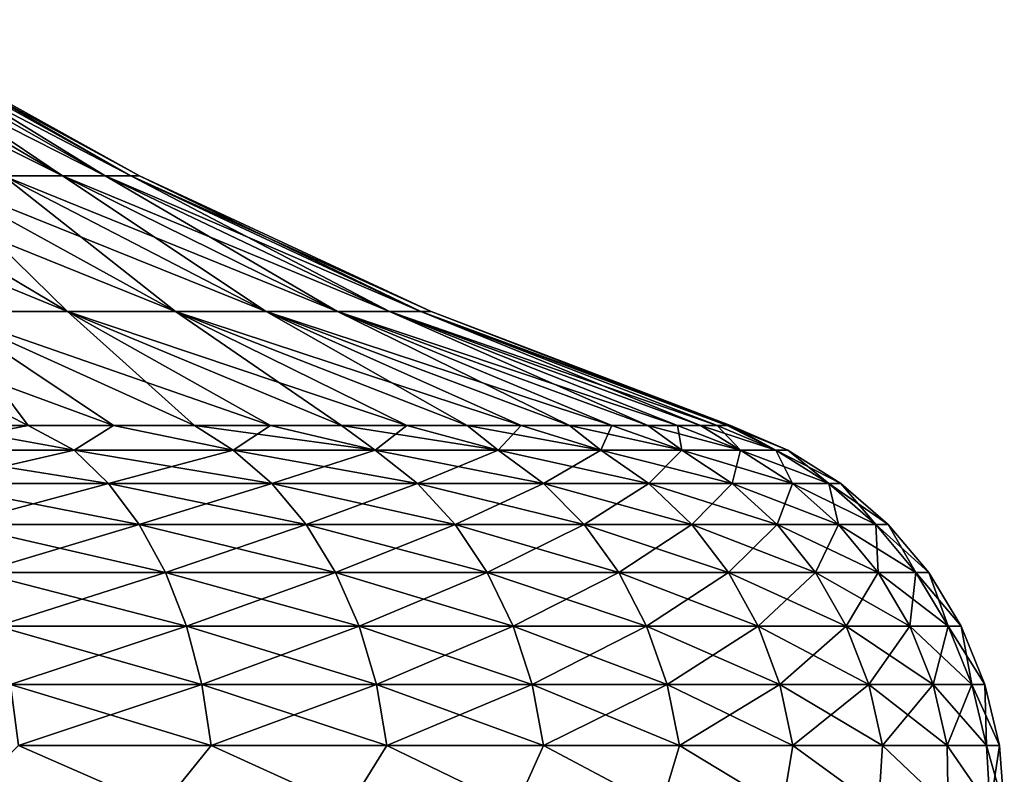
# Model space of a CAD drawing. Header units: millimetres. Extents: x -139 to 139, y -32 to 1264.
# Tile 246 of 256: x 56 to 100, y 1113 to 1147. Entities that reach past the tile are written whole.
import ezdxf

# ---------------------------------------------------------------- set-up
doc = ezdxf.new("R2010")
doc.units = ezdxf.units.MM
doc.header["$LTSCALE"] = 26.699852
for name, color, linetype in [('126', 7, 'CONTINUOUS'), ('133', 7, 'CONTINUOUS'), ('134', 7, 'CONTINUOUS'), ('135', 7, 'CONTINUOUS')]:
    doc.layers.add(name, color=color, linetype=linetype)

msp = doc.modelspace()

# ---------------------------------------------------------------- linework, layer by layer
at = {"layer": '126', "color": 7, "linetype": 'CONTINUOUS'}
for points in [[(57.87, 1139.701, 375.25), (55.239, 1139.701, 368.898), (46.046, 1146.664, 379.388), (57.87, 1139.701, 375.25)], [(47.56, 1146.664, 384.645), (57.87, 1139.701, 375.25), (46.046, 1146.664, 379.388), (47.56, 1146.664, 384.645)], [(59.773, 1139.701, 381.857), (57.87, 1139.701, 375.25), (47.56, 1146.664, 384.645), (59.773, 1139.701, 381.857)], [(48.477, 1146.664, 390.038), (59.773, 1139.701, 381.857), (47.56, 1146.664, 384.645), (48.477, 1146.664, 390.038)], [(60.925, 1139.701, 388.635), (59.773, 1139.701, 381.857), (48.477, 1146.664, 390.038), (60.925, 1139.701, 388.635)], [(48.783, 1146.664, 395.5), (60.925, 1139.701, 388.635), (48.477, 1146.664, 390.038), (48.783, 1146.664, 395.5)], [(61.31, 1139.701, 395.5), (60.925, 1139.701, 388.635), (48.783, 1146.664, 395.5), (61.31, 1139.701, 395.5)], [(58.094, 1133.656, 349.172), (52.542, 1133.656, 342.958), (47.934, 1139.701, 357.274), (58.094, 1133.656, 349.172)], [(51.913, 1139.701, 362.881), (58.094, 1133.656, 349.172), (47.934, 1139.701, 357.274), (51.913, 1139.701, 362.881)], [(62.916, 1133.656, 355.967), (58.094, 1133.656, 349.172), (51.913, 1139.701, 362.881), (62.916, 1133.656, 355.967)], [(55.239, 1139.701, 368.898), (62.916, 1133.656, 355.967), (51.913, 1139.701, 362.881), (55.239, 1139.701, 368.898)], [(66.947, 1133.656, 363.26), (62.916, 1133.656, 355.967), (55.239, 1139.701, 368.898), (66.947, 1133.656, 363.26)], [(57.87, 1139.701, 375.25), (66.947, 1133.656, 363.26), (55.239, 1139.701, 368.898), (57.87, 1139.701, 375.25)], [(70.135, 1133.656, 370.959), (66.947, 1133.656, 363.26), (57.87, 1139.701, 375.25), (70.135, 1133.656, 370.959)], [(59.773, 1139.701, 381.857), (70.135, 1133.656, 370.959), (57.87, 1139.701, 375.25), (59.773, 1139.701, 381.857)], [(72.442, 1133.656, 378.966), (70.135, 1133.656, 370.959), (59.773, 1139.701, 381.857), (72.442, 1133.656, 378.966)], [(60.925, 1139.701, 388.635), (72.442, 1133.656, 378.966), (59.773, 1139.701, 381.857), (60.925, 1139.701, 388.635)], [(73.838, 1133.656, 387.18), (72.442, 1133.656, 378.966), (60.925, 1139.701, 388.635), (73.838, 1133.656, 387.18)], [(61.31, 1139.701, 395.5), (73.838, 1133.656, 387.18), (60.925, 1139.701, 388.635), (61.31, 1139.701, 395.5)], [(74.305, 1133.656, 395.5), (73.838, 1133.656, 387.18), (61.31, 1139.701, 395.5), (74.305, 1133.656, 395.5)], [(56.338, 1128.579, 328.359), (52.339, 1128.579, 325.197), (46.328, 1133.656, 337.406), (56.338, 1128.579, 328.359)], [(52.542, 1133.656, 342.958), (56.338, 1128.579, 328.359), (46.328, 1133.656, 337.406), (52.542, 1133.656, 342.958)], [(60.146, 1128.579, 331.748), (56.338, 1128.579, 328.359), (52.542, 1133.656, 342.958), (60.146, 1128.579, 331.748)], [(63.751, 1128.579, 335.353), (60.146, 1128.579, 331.748), (52.542, 1133.656, 342.958), (63.751, 1128.579, 335.353)], [(58.094, 1133.656, 349.172), (63.751, 1128.579, 335.353), (52.542, 1133.656, 342.958), (58.094, 1133.656, 349.172)], [(67.141, 1128.579, 339.162), (63.751, 1128.579, 335.353), (58.094, 1133.656, 349.172), (67.141, 1128.579, 339.162)], [(70.303, 1128.579, 343.161), (67.141, 1128.579, 339.162), (58.094, 1133.656, 349.172), (70.303, 1128.579, 343.161)], [(62.916, 1133.656, 355.967), (70.303, 1128.579, 343.161), (58.094, 1133.656, 349.172), (62.916, 1133.656, 355.967)], [(73.227, 1128.579, 347.337), (70.303, 1128.579, 343.161), (62.916, 1133.656, 355.967), (73.227, 1128.579, 347.337)], [(75.904, 1128.579, 351.677), (73.227, 1128.579, 347.337), (62.916, 1133.656, 355.967), (75.904, 1128.579, 351.677)], [(66.947, 1133.656, 363.26), (75.904, 1128.579, 351.677), (62.916, 1133.656, 355.967), (66.947, 1133.656, 363.26)], [(78.324, 1128.579, 356.164), (75.904, 1128.579, 351.677), (66.947, 1133.656, 363.26), (78.324, 1128.579, 356.164)], [(80.478, 1128.579, 360.785), (78.324, 1128.579, 356.164), (66.947, 1133.656, 363.26), (80.478, 1128.579, 360.785)], [(70.135, 1133.656, 370.959), (80.478, 1128.579, 360.785), (66.947, 1133.656, 363.26), (70.135, 1133.656, 370.959)], [(82.361, 1128.579, 365.523), (80.478, 1128.579, 360.785), (70.135, 1133.656, 370.959), (82.361, 1128.579, 365.523)], [(83.964, 1128.579, 370.363), (82.361, 1128.579, 365.523), (70.135, 1133.656, 370.959), (83.964, 1128.579, 370.363)], [(72.442, 1133.656, 378.966), (83.964, 1128.579, 370.363), (70.135, 1133.656, 370.959), (72.442, 1133.656, 378.966)], [(85.284, 1128.579, 375.287), (83.964, 1128.579, 370.363), (72.442, 1133.656, 378.966), (85.284, 1128.579, 375.287)], [(86.315, 1128.579, 380.28), (85.284, 1128.579, 375.287), (72.442, 1133.656, 378.966), (86.315, 1128.579, 380.28)], [(73.838, 1133.656, 387.18), (86.315, 1128.579, 380.28), (72.442, 1133.656, 378.966), (73.838, 1133.656, 387.18)], [(87.054, 1128.579, 385.325), (86.315, 1128.579, 380.28), (73.838, 1133.656, 387.18), (87.054, 1128.579, 385.325)], [(87.498, 1128.579, 390.404), (87.054, 1128.579, 385.325), (73.838, 1133.656, 387.18), (87.498, 1128.579, 390.404)], [(74.305, 1133.656, 395.5), (87.498, 1128.579, 390.404), (73.838, 1133.656, 387.18), (74.305, 1133.656, 395.5)], [(87.646, 1128.579, 395.5), (87.498, 1128.579, 390.404), (74.305, 1133.656, 395.5), (87.646, 1128.579, 395.5)]]:
    msp.add_3dface(points, dxfattribs=at)
at = {"layer": '133', "color": 7, "linetype": 'CONTINUOUS'}
for points in [[(55.239, 1139.701, 422.102), (57.87, 1139.701, 415.75), (43.952, 1146.664, 416.666), (55.239, 1139.701, 422.102)], [(43.952, 1146.664, 416.666), (57.87, 1139.701, 415.75), (46.046, 1146.664, 411.612), (43.952, 1146.664, 416.666)], [(57.87, 1139.701, 415.75), (59.773, 1139.701, 409.143), (46.046, 1146.664, 411.612), (57.87, 1139.701, 415.75)], [(46.046, 1146.664, 411.612), (59.773, 1139.701, 409.143), (47.56, 1146.664, 406.355), (46.046, 1146.664, 411.612)], [(59.773, 1139.701, 409.143), (60.925, 1139.701, 402.365), (47.56, 1146.664, 406.355), (59.773, 1139.701, 409.143)], [(47.56, 1146.664, 406.355), (60.925, 1139.701, 402.365), (48.477, 1146.664, 400.962), (47.56, 1146.664, 406.355)], [(61.31, 1139.701, 395.5), (48.783, 1146.664, 395.5), (48.477, 1146.664, 400.962), (61.31, 1139.701, 395.5)], [(60.925, 1139.701, 402.365), (61.31, 1139.701, 395.5), (48.477, 1146.664, 400.962), (60.925, 1139.701, 402.365)], [(52.542, 1133.656, 448.042), (58.094, 1133.656, 441.828), (43.353, 1139.701, 438.853), (52.542, 1133.656, 448.042)], [(43.353, 1139.701, 438.853), (58.094, 1133.656, 441.828), (47.934, 1139.701, 433.726), (43.353, 1139.701, 438.853)], [(58.094, 1133.656, 441.828), (62.916, 1133.656, 435.033), (47.934, 1139.701, 433.726), (58.094, 1133.656, 441.828)], [(47.934, 1139.701, 433.726), (62.916, 1133.656, 435.033), (51.913, 1139.701, 428.119), (47.934, 1139.701, 433.726)], [(62.916, 1133.656, 435.033), (66.947, 1133.656, 427.74), (51.913, 1139.701, 428.119), (62.916, 1133.656, 435.033)], [(51.913, 1139.701, 428.119), (66.947, 1133.656, 427.74), (55.239, 1139.701, 422.102), (51.913, 1139.701, 428.119)], [(66.947, 1133.656, 427.74), (70.135, 1133.656, 420.041), (55.239, 1139.701, 422.102), (66.947, 1133.656, 427.74)], [(55.239, 1139.701, 422.102), (70.135, 1133.656, 420.041), (57.87, 1139.701, 415.75), (55.239, 1139.701, 422.102)], [(70.135, 1133.656, 420.041), (72.442, 1133.656, 412.034), (57.87, 1139.701, 415.75), (70.135, 1133.656, 420.041)], [(57.87, 1139.701, 415.75), (72.442, 1133.656, 412.034), (59.773, 1139.701, 409.143), (57.87, 1139.701, 415.75)], [(72.442, 1133.656, 412.034), (73.838, 1133.656, 403.82), (59.773, 1139.701, 409.143), (72.442, 1133.656, 412.034)], [(59.773, 1139.701, 409.143), (73.838, 1133.656, 403.82), (60.925, 1139.701, 402.365), (59.773, 1139.701, 409.143)], [(74.305, 1133.656, 395.5), (61.31, 1139.701, 395.5), (60.925, 1139.701, 402.365), (74.305, 1133.656, 395.5)], [(73.838, 1133.656, 403.82), (74.305, 1133.656, 395.5), (60.925, 1139.701, 402.365), (73.838, 1133.656, 403.82)], [(56.338, 1128.579, 462.641), (60.147, 1128.579, 459.251), (46.328, 1133.656, 453.594), (56.338, 1128.579, 462.641)], [(46.328, 1133.656, 453.594), (60.147, 1128.579, 459.251), (52.542, 1133.656, 448.042), (46.328, 1133.656, 453.594)], [(52.339, 1128.579, 465.803), (56.338, 1128.579, 462.641), (46.328, 1133.656, 453.594), (52.339, 1128.579, 465.803)], [(63.752, 1128.579, 455.646), (67.141, 1128.579, 451.838), (52.542, 1133.656, 448.042), (63.752, 1128.579, 455.646)], [(52.542, 1133.656, 448.042), (67.141, 1128.579, 451.838), (58.094, 1133.656, 441.828), (52.542, 1133.656, 448.042)], [(60.147, 1128.579, 459.251), (63.752, 1128.579, 455.646), (52.542, 1133.656, 448.042), (60.147, 1128.579, 459.251)], [(70.303, 1128.579, 447.839), (73.228, 1128.579, 443.662), (58.094, 1133.656, 441.828), (70.303, 1128.579, 447.839)], [(58.094, 1133.656, 441.828), (73.228, 1128.579, 443.662), (62.916, 1133.656, 435.033), (58.094, 1133.656, 441.828)], [(67.141, 1128.579, 451.838), (70.303, 1128.579, 447.839), (58.094, 1133.656, 441.828), (67.141, 1128.579, 451.838)], [(75.904, 1128.579, 439.323), (78.324, 1128.579, 434.835), (62.916, 1133.656, 435.033), (75.904, 1128.579, 439.323)], [(62.916, 1133.656, 435.033), (78.324, 1128.579, 434.835), (66.947, 1133.656, 427.74), (62.916, 1133.656, 435.033)], [(73.228, 1128.579, 443.662), (75.904, 1128.579, 439.323), (62.916, 1133.656, 435.033), (73.228, 1128.579, 443.662)], [(80.478, 1128.579, 430.215), (82.361, 1128.579, 425.477), (66.947, 1133.656, 427.74), (80.478, 1128.579, 430.215)], [(66.947, 1133.656, 427.74), (82.361, 1128.579, 425.477), (70.135, 1133.656, 420.041), (66.947, 1133.656, 427.74)], [(78.324, 1128.579, 434.835), (80.478, 1128.579, 430.215), (66.947, 1133.656, 427.74), (78.324, 1128.579, 434.835)], [(83.964, 1128.579, 420.637), (85.284, 1128.579, 415.712), (70.135, 1133.656, 420.041), (83.964, 1128.579, 420.637)], [(70.135, 1133.656, 420.041), (85.284, 1128.579, 415.712), (72.442, 1133.656, 412.034), (70.135, 1133.656, 420.041)], [(82.361, 1128.579, 425.477), (83.964, 1128.579, 420.637), (70.135, 1133.656, 420.041), (82.361, 1128.579, 425.477)], [(86.315, 1128.579, 410.719), (87.054, 1128.579, 405.675), (72.442, 1133.656, 412.034), (86.315, 1128.579, 410.719)], [(72.442, 1133.656, 412.034), (87.054, 1128.579, 405.675), (73.838, 1133.656, 403.82), (72.442, 1133.656, 412.034)], [(85.284, 1128.579, 415.712), (86.315, 1128.579, 410.719), (72.442, 1133.656, 412.034), (85.284, 1128.579, 415.712)], [(87.646, 1128.579, 395.5), (74.305, 1133.656, 395.5), (73.838, 1133.656, 403.82), (87.646, 1128.579, 395.5)], [(87.498, 1128.579, 400.596), (87.646, 1128.579, 395.5), (73.838, 1133.656, 403.82), (87.498, 1128.579, 400.596)], [(87.054, 1128.579, 405.675), (87.498, 1128.579, 400.596), (73.838, 1133.656, 403.82), (87.054, 1128.579, 405.675)]]:
    msp.add_3dface(points, dxfattribs=at)
at = {"layer": '134', "color": 7, "linetype": 'CONTINUOUS'}
for points in [[(58.393, 1127.484, 464.246), (52.339, 1128.579, 465.803), (50.618, 1127.484, 470.156), (58.393, 1127.484, 464.246)], [(56.338, 1128.579, 462.641), (52.339, 1128.579, 465.803), (58.393, 1127.484, 464.246), (56.338, 1128.579, 462.641)], [(60.147, 1128.579, 459.251), (56.338, 1128.579, 462.641), (58.393, 1127.484, 464.246), (60.147, 1128.579, 459.251)], [(65.484, 1127.484, 457.53), (60.147, 1128.579, 459.251), (58.393, 1127.484, 464.246), (65.484, 1127.484, 457.53)], [(63.752, 1128.579, 455.646), (60.147, 1128.579, 459.251), (65.484, 1127.484, 457.53), (63.752, 1128.579, 455.646)], [(67.141, 1128.579, 451.838), (63.752, 1128.579, 455.646), (71.807, 1127.484, 450.086), (67.141, 1128.579, 451.838)], [(71.807, 1127.484, 450.086), (63.752, 1128.579, 455.646), (65.484, 1127.484, 457.53), (71.807, 1127.484, 450.086)], [(70.303, 1128.579, 447.839), (67.141, 1128.579, 451.838), (71.807, 1127.484, 450.086), (70.303, 1128.579, 447.839)], [(73.228, 1128.579, 443.662), (70.303, 1128.579, 447.839), (77.287, 1127.484, 442.002), (73.228, 1128.579, 443.662)], [(77.287, 1127.484, 442.002), (70.303, 1128.579, 447.839), (71.807, 1127.484, 450.086), (77.287, 1127.484, 442.002)], [(75.904, 1128.579, 439.323), (73.228, 1128.579, 443.662), (77.287, 1127.484, 442.002), (75.904, 1128.579, 439.323)], [(78.324, 1128.579, 434.835), (75.904, 1128.579, 439.323), (81.862, 1127.484, 433.373), (78.324, 1128.579, 434.835)], [(81.862, 1127.484, 433.373), (75.904, 1128.579, 439.323), (77.287, 1127.484, 442.002), (81.862, 1127.484, 433.373)], [(80.478, 1128.579, 430.215), (78.324, 1128.579, 434.835), (81.862, 1127.484, 433.373), (80.478, 1128.579, 430.215)], [(82.361, 1128.579, 425.477), (80.478, 1128.579, 430.215), (85.477, 1127.484, 424.301), (82.361, 1128.579, 425.477)], [(85.477, 1127.484, 424.301), (80.478, 1128.579, 430.215), (81.862, 1127.484, 433.373), (85.477, 1127.484, 424.301)], [(83.964, 1128.579, 420.637), (82.361, 1128.579, 425.477), (85.477, 1127.484, 424.301), (83.964, 1128.579, 420.637)], [(85.284, 1128.579, 415.712), (83.964, 1128.579, 420.637), (88.09, 1127.484, 414.89), (85.284, 1128.579, 415.712)], [(88.09, 1127.484, 414.89), (83.964, 1128.579, 420.637), (85.477, 1127.484, 424.301), (88.09, 1127.484, 414.89)], [(86.315, 1128.579, 410.719), (85.284, 1128.579, 415.712), (88.09, 1127.484, 414.89), (86.315, 1128.579, 410.719)], [(87.054, 1128.579, 405.675), (86.315, 1128.579, 410.719), (89.67, 1127.484, 405.252), (87.054, 1128.579, 405.675)], [(89.67, 1127.484, 405.252), (86.315, 1128.579, 410.719), (88.09, 1127.484, 414.89), (89.67, 1127.484, 405.252)], [(87.498, 1128.579, 400.596), (87.054, 1128.579, 405.675), (89.67, 1127.484, 405.252), (87.498, 1128.579, 400.596)], [(87.646, 1128.579, 395.5), (87.498, 1128.579, 400.596), (90.199, 1127.484, 395.5), (87.646, 1128.579, 395.5)], [(90.199, 1127.484, 395.5), (87.498, 1128.579, 400.596), (89.67, 1127.484, 405.252), (90.199, 1127.484, 395.5)], [(58.393, 1127.484, 464.246), (50.618, 1127.484, 470.156), (59.927, 1125.999, 466.052), (58.393, 1127.484, 464.246)], [(59.927, 1125.999, 466.052), (50.618, 1127.484, 470.156), (51.948, 1125.999, 472.117), (59.927, 1125.999, 466.052)], [(65.484, 1127.484, 457.53), (58.393, 1127.484, 464.246), (67.204, 1125.999, 459.159), (65.484, 1127.484, 457.53)], [(67.204, 1125.999, 459.159), (58.393, 1127.484, 464.246), (59.927, 1125.999, 466.052), (67.204, 1125.999, 459.159)], [(71.807, 1127.484, 450.086), (65.484, 1127.484, 457.53), (73.693, 1125.999, 451.52), (71.807, 1127.484, 450.086)], [(73.693, 1125.999, 451.52), (65.484, 1127.484, 457.53), (67.204, 1125.999, 459.159), (73.693, 1125.999, 451.52)], [(77.287, 1127.484, 442.002), (71.807, 1127.484, 450.086), (79.318, 1125.999, 443.224), (77.287, 1127.484, 442.002)], [(79.318, 1125.999, 443.224), (71.807, 1127.484, 450.086), (73.693, 1125.999, 451.52), (79.318, 1125.999, 443.224)], [(81.862, 1127.484, 433.373), (77.287, 1127.484, 442.002), (84.012, 1125.999, 434.368), (81.862, 1127.484, 433.373)], [(84.012, 1125.999, 434.368), (77.287, 1127.484, 442.002), (79.318, 1125.999, 443.224), (84.012, 1125.999, 434.368)], [(85.477, 1127.484, 424.301), (81.862, 1127.484, 433.373), (87.722, 1125.999, 425.057), (85.477, 1127.484, 424.301)], [(87.722, 1125.999, 425.057), (81.862, 1127.484, 433.373), (84.012, 1125.999, 434.368), (87.722, 1125.999, 425.057)], [(88.09, 1127.484, 414.89), (85.477, 1127.484, 424.301), (90.404, 1125.999, 415.399), (88.09, 1127.484, 414.89)], [(90.404, 1125.999, 415.399), (85.477, 1127.484, 424.301), (87.722, 1125.999, 425.057), (90.404, 1125.999, 415.399)], [(89.67, 1127.484, 405.252), (88.09, 1127.484, 414.89), (92.025, 1125.999, 405.508), (89.67, 1127.484, 405.252)], [(92.025, 1125.999, 405.508), (88.09, 1127.484, 414.89), (90.404, 1125.999, 415.399), (92.025, 1125.999, 405.508)], [(90.199, 1127.484, 395.5), (89.67, 1127.484, 405.252), (92.568, 1125.999, 395.5), (90.199, 1127.484, 395.5)], [(92.568, 1125.999, 395.5), (89.67, 1127.484, 405.252), (92.025, 1125.999, 405.508), (92.568, 1125.999, 395.5)], [(59.927, 1125.999, 466.052), (51.948, 1125.999, 472.117), (61.294, 1124.164, 467.66), (59.927, 1125.999, 466.052)], [(61.294, 1124.164, 467.66), (51.948, 1125.999, 472.117), (53.132, 1124.164, 473.864), (61.294, 1124.164, 467.66)], [(67.204, 1125.999, 459.159), (59.927, 1125.999, 466.052), (68.736, 1124.164, 460.61), (67.204, 1125.999, 459.159)], [(68.736, 1124.164, 460.61), (59.927, 1125.999, 466.052), (61.294, 1124.164, 467.66), (68.736, 1124.164, 460.61)], [(73.693, 1125.999, 451.52), (67.204, 1125.999, 459.159), (75.373, 1124.164, 452.797), (73.693, 1125.999, 451.52)], [(75.373, 1124.164, 452.797), (67.204, 1125.999, 459.159), (68.736, 1124.164, 460.61), (75.373, 1124.164, 452.797)], [(79.318, 1125.999, 443.224), (73.693, 1125.999, 451.52), (81.126, 1124.164, 444.312), (79.318, 1125.999, 443.224)], [(81.126, 1124.164, 444.312), (73.693, 1125.999, 451.52), (75.373, 1124.164, 452.797), (81.126, 1124.164, 444.312)], [(84.012, 1125.999, 434.368), (79.318, 1125.999, 443.224), (85.928, 1124.164, 435.255), (84.012, 1125.999, 434.368)], [(85.928, 1124.164, 435.255), (79.318, 1125.999, 443.224), (81.126, 1124.164, 444.312), (85.928, 1124.164, 435.255)], [(87.722, 1125.999, 425.057), (84.012, 1125.999, 434.368), (89.722, 1124.164, 425.731), (87.722, 1125.999, 425.057)], [(89.722, 1124.164, 425.731), (84.012, 1125.999, 434.368), (85.928, 1124.164, 435.255), (89.722, 1124.164, 425.731)], [(90.404, 1125.999, 415.399), (87.722, 1125.999, 425.057), (92.465, 1124.164, 415.853), (90.404, 1125.999, 415.399)], [(92.465, 1124.164, 415.853), (87.722, 1125.999, 425.057), (89.722, 1124.164, 425.731), (92.465, 1124.164, 415.853)], [(92.025, 1125.999, 405.508), (90.404, 1125.999, 415.399), (94.124, 1124.164, 405.737), (92.025, 1125.999, 405.508)], [(94.124, 1124.164, 405.737), (90.404, 1125.999, 415.399), (92.465, 1124.164, 415.853), (94.124, 1124.164, 405.737)], [(92.568, 1125.999, 395.5), (92.025, 1125.999, 405.508), (94.679, 1124.164, 395.5), (92.568, 1125.999, 395.5)], [(94.679, 1124.164, 395.5), (92.025, 1125.999, 405.508), (94.124, 1124.164, 405.737), (94.679, 1124.164, 395.5)], [(61.294, 1124.164, 467.66), (53.132, 1124.164, 473.864), (62.46, 1122.024, 469.033), (61.294, 1124.164, 467.66)], [(62.46, 1122.024, 469.033), (53.132, 1124.164, 473.864), (54.143, 1122.024, 475.355), (62.46, 1122.024, 469.033)], [(68.736, 1124.164, 460.61), (61.294, 1124.164, 467.66), (70.044, 1122.024, 461.849), (68.736, 1124.164, 460.61)], [(70.044, 1122.024, 461.849), (61.294, 1124.164, 467.66), (62.46, 1122.024, 469.033), (70.044, 1122.024, 461.849)], [(75.373, 1124.164, 452.797), (68.736, 1124.164, 460.61), (76.807, 1122.024, 453.887), (75.373, 1124.164, 452.797)], [(76.807, 1122.024, 453.887), (68.736, 1124.164, 460.61), (70.044, 1122.024, 461.849), (76.807, 1122.024, 453.887)], [(81.126, 1124.164, 444.312), (75.373, 1124.164, 452.797), (82.669, 1122.024, 445.24), (81.126, 1124.164, 444.312)], [(82.669, 1122.024, 445.24), (75.373, 1124.164, 452.797), (76.807, 1122.024, 453.887), (82.669, 1122.024, 445.24)], [(85.928, 1124.164, 435.255), (81.126, 1124.164, 444.312), (87.562, 1122.024, 436.011), (85.928, 1124.164, 435.255)], [(87.562, 1122.024, 436.011), (81.126, 1124.164, 444.312), (82.669, 1122.024, 445.24), (87.562, 1122.024, 436.011)], [(89.722, 1124.164, 425.731), (85.928, 1124.164, 435.255), (91.429, 1122.024, 426.306), (89.722, 1124.164, 425.731)], [(91.429, 1122.024, 426.306), (85.928, 1124.164, 435.255), (87.562, 1122.024, 436.011), (91.429, 1122.024, 426.306)], [(92.465, 1124.164, 415.853), (89.722, 1124.164, 425.731), (94.224, 1122.024, 416.24), (92.465, 1124.164, 415.853)], [(94.224, 1122.024, 416.24), (89.722, 1124.164, 425.731), (91.429, 1122.024, 426.306), (94.224, 1122.024, 416.24)], [(94.124, 1124.164, 405.737), (92.465, 1124.164, 415.853), (95.914, 1122.024, 405.931), (94.124, 1124.164, 405.737)], [(95.914, 1122.024, 405.931), (92.465, 1124.164, 415.853), (94.224, 1122.024, 416.24), (95.914, 1122.024, 405.931)], [(94.679, 1124.164, 395.5), (94.124, 1124.164, 405.737), (96.48, 1122.024, 395.5), (94.679, 1124.164, 395.5)], [(96.48, 1122.024, 395.5), (94.124, 1124.164, 405.737), (95.914, 1122.024, 405.931), (96.48, 1122.024, 395.5)], [(62.46, 1122.024, 469.033), (54.143, 1122.024, 475.355), (63.397, 1119.632, 470.137), (62.46, 1122.024, 469.033)], [(63.397, 1119.632, 470.137), (54.143, 1122.024, 475.355), (54.956, 1119.632, 476.553), (63.397, 1119.632, 470.137)], [(70.044, 1122.024, 461.849), (62.46, 1122.024, 469.033), (71.095, 1119.632, 462.845), (70.044, 1122.024, 461.849)], [(71.095, 1119.632, 462.845), (62.46, 1122.024, 469.033), (63.397, 1119.632, 470.137), (71.095, 1119.632, 462.845)], [(76.807, 1122.024, 453.887), (70.044, 1122.024, 461.849), (77.959, 1119.632, 454.763), (76.807, 1122.024, 453.887)], [(77.959, 1119.632, 454.763), (70.044, 1122.024, 461.849), (71.095, 1119.632, 462.845), (77.959, 1119.632, 454.763)], [(82.669, 1122.024, 445.24), (76.807, 1122.024, 453.887), (83.91, 1119.632, 445.987), (82.669, 1122.024, 445.24)], [(83.91, 1119.632, 445.987), (76.807, 1122.024, 453.887), (77.959, 1119.632, 454.763), (83.91, 1119.632, 445.987)], [(87.562, 1122.024, 436.011), (82.669, 1122.024, 445.24), (88.876, 1119.632, 436.619), (87.562, 1122.024, 436.011)], [(88.876, 1119.632, 436.619), (82.669, 1122.024, 445.24), (83.91, 1119.632, 445.987), (88.876, 1119.632, 436.619)], [(91.429, 1122.024, 426.306), (87.562, 1122.024, 436.011), (92.801, 1119.632, 426.768), (91.429, 1122.024, 426.306)], [(92.801, 1119.632, 426.768), (87.562, 1122.024, 436.011), (88.876, 1119.632, 436.619), (92.801, 1119.632, 426.768)], [(94.224, 1122.024, 416.24), (91.429, 1122.024, 426.306), (95.638, 1119.632, 416.551), (94.224, 1122.024, 416.24)], [(95.638, 1119.632, 416.551), (91.429, 1122.024, 426.306), (92.801, 1119.632, 426.768), (95.638, 1119.632, 416.551)], [(95.914, 1122.024, 405.931), (94.224, 1122.024, 416.24), (97.353, 1119.632, 406.088), (95.914, 1122.024, 405.931)], [(97.353, 1119.632, 406.088), (94.224, 1122.024, 416.24), (95.638, 1119.632, 416.551), (97.353, 1119.632, 406.088)], [(96.48, 1122.024, 395.5), (95.914, 1122.024, 405.931), (97.927, 1119.632, 395.5), (96.48, 1122.024, 395.5)], [(97.927, 1119.632, 395.5), (95.914, 1122.024, 405.931), (97.353, 1119.632, 406.088), (97.927, 1119.632, 395.5)], [(63.397, 1119.632, 470.137), (54.956, 1119.632, 476.553), (64.083, 1117.044, 470.944), (63.397, 1119.632, 470.137)], [(64.083, 1117.044, 470.944), (54.956, 1119.632, 476.553), (55.55, 1117.044, 477.431), (64.083, 1117.044, 470.944)], [(71.095, 1119.632, 462.845), (63.397, 1119.632, 470.137), (71.864, 1117.044, 463.573), (71.095, 1119.632, 462.845)], [(71.864, 1117.044, 463.573), (63.397, 1119.632, 470.137), (64.083, 1117.044, 470.944), (71.864, 1117.044, 463.573)], [(77.959, 1119.632, 454.763), (71.095, 1119.632, 462.845), (78.803, 1117.044, 455.404), (77.959, 1119.632, 454.763)], [(78.803, 1117.044, 455.404), (71.095, 1119.632, 462.845), (71.864, 1117.044, 463.573), (78.803, 1117.044, 455.404)], [(83.91, 1119.632, 445.987), (77.959, 1119.632, 454.763), (84.818, 1117.044, 446.533), (83.91, 1119.632, 445.987)], [(84.818, 1117.044, 446.533), (77.959, 1119.632, 454.763), (78.803, 1117.044, 455.404), (84.818, 1117.044, 446.533)], [(88.876, 1119.632, 436.619), (83.91, 1119.632, 445.987), (89.838, 1117.044, 437.064), (88.876, 1119.632, 436.619)], [(89.838, 1117.044, 437.064), (83.91, 1119.632, 445.987), (84.818, 1117.044, 446.533), (89.838, 1117.044, 437.064)], [(92.801, 1119.632, 426.768), (88.876, 1119.632, 436.619), (93.805, 1117.044, 427.107), (92.801, 1119.632, 426.768)], [(93.805, 1117.044, 427.107), (88.876, 1119.632, 436.619), (89.838, 1117.044, 437.064), (93.805, 1117.044, 427.107)], [(95.638, 1119.632, 416.551), (92.801, 1119.632, 426.768), (96.673, 1117.044, 416.779), (95.638, 1119.632, 416.551)], [(96.673, 1117.044, 416.779), (92.801, 1119.632, 426.768), (93.805, 1117.044, 427.107), (96.673, 1117.044, 416.779)], [(97.353, 1119.632, 406.088), (95.638, 1119.632, 416.551), (98.407, 1117.044, 406.202), (97.353, 1119.632, 406.088)], [(98.407, 1117.044, 406.202), (95.638, 1119.632, 416.551), (96.673, 1117.044, 416.779), (98.407, 1117.044, 406.202)], [(97.927, 1119.632, 395.5), (97.353, 1119.632, 406.088), (98.987, 1117.044, 395.5), (97.927, 1119.632, 395.5)], [(98.987, 1117.044, 395.5), (97.353, 1119.632, 406.088), (98.407, 1117.044, 406.202), (98.987, 1117.044, 395.5)], [(64.083, 1117.044, 470.944), (55.55, 1117.044, 477.431), (64.501, 1114.323, 471.437), (64.083, 1117.044, 470.944)], [(64.501, 1114.323, 471.437), (55.55, 1117.044, 477.431), (55.913, 1114.323, 477.965), (64.501, 1114.323, 471.437)], [(71.864, 1117.044, 463.573), (64.083, 1117.044, 470.944), (72.333, 1114.323, 464.018), (71.864, 1117.044, 463.573)], [(72.333, 1114.323, 464.018), (64.083, 1117.044, 470.944), (64.501, 1114.323, 471.437), (72.333, 1114.323, 464.018)], [(78.803, 1117.044, 455.404), (71.864, 1117.044, 463.573), (79.317, 1114.323, 455.795), (78.803, 1117.044, 455.404)], [(79.317, 1114.323, 455.795), (71.864, 1117.044, 463.573), (72.333, 1114.323, 464.018), (79.317, 1114.323, 455.795)], [(84.818, 1117.044, 446.533), (78.803, 1117.044, 455.404), (85.371, 1114.323, 446.866), (84.818, 1117.044, 446.533)], [(85.371, 1114.323, 446.866), (78.803, 1117.044, 455.404), (79.317, 1114.323, 455.795), (85.371, 1114.323, 446.866)], [(89.838, 1117.044, 437.064), (84.818, 1117.044, 446.533), (90.425, 1114.323, 437.335), (89.838, 1117.044, 437.064)], [(90.425, 1114.323, 437.335), (84.818, 1117.044, 446.533), (85.371, 1114.323, 446.866), (90.425, 1114.323, 437.335)], [(93.805, 1117.044, 427.107), (89.838, 1117.044, 437.064), (94.418, 1114.323, 427.313), (93.805, 1117.044, 427.107)], [(94.418, 1114.323, 427.313), (89.838, 1117.044, 437.064), (90.425, 1114.323, 437.335), (94.418, 1114.323, 427.313)], [(96.673, 1117.044, 416.779), (93.805, 1117.044, 427.107), (97.304, 1114.323, 416.918), (96.673, 1117.044, 416.779)], [(97.304, 1114.323, 416.918), (93.805, 1117.044, 427.107), (94.418, 1114.323, 427.313), (97.304, 1114.323, 416.918)], [(98.407, 1117.044, 406.202), (96.673, 1117.044, 416.779), (99.049, 1114.323, 406.272), (98.407, 1117.044, 406.202)], [(99.049, 1114.323, 406.272), (96.673, 1117.044, 416.779), (97.304, 1114.323, 416.918), (99.049, 1114.323, 406.272)], [(98.987, 1117.044, 395.5), (98.407, 1117.044, 406.202), (99.633, 1114.323, 395.5), (98.987, 1117.044, 395.5)], [(99.633, 1114.323, 395.5), (98.407, 1117.044, 406.202), (99.049, 1114.323, 406.272), (99.633, 1114.323, 395.5)], [(53.123, 1111.537, 480.045), (62.256, 1111.537, 473.566), (55.913, 1114.323, 477.965), (53.123, 1111.537, 480.045)], [(62.256, 1111.537, 473.566), (64.501, 1114.323, 471.437), (55.913, 1114.323, 477.965), (62.256, 1111.537, 473.566)], [(62.256, 1111.537, 473.566), (70.605, 1111.537, 466.105), (64.501, 1114.323, 471.437), (62.256, 1111.537, 473.566)], [(70.605, 1111.537, 466.105), (72.333, 1114.323, 464.018), (64.501, 1114.323, 471.437), (70.605, 1111.537, 466.105)], [(70.605, 1111.537, 466.105), (78.066, 1111.537, 457.755), (72.333, 1114.323, 464.018), (70.605, 1111.537, 466.105)], [(78.066, 1111.537, 457.755), (79.317, 1114.323, 455.795), (72.333, 1114.323, 464.018), (78.066, 1111.537, 457.755)], [(78.066, 1111.537, 457.755), (84.545, 1111.537, 448.623), (79.317, 1114.323, 455.795), (78.066, 1111.537, 457.755)], [(84.545, 1111.537, 448.623), (85.371, 1114.323, 446.866), (79.317, 1114.323, 455.795), (84.545, 1111.537, 448.623)], [(84.545, 1111.537, 448.623), (89.962, 1111.537, 438.823), (85.371, 1114.323, 446.866), (84.545, 1111.537, 448.623)], [(89.962, 1111.537, 438.823), (90.425, 1114.323, 437.335), (85.371, 1114.323, 446.866), (89.962, 1111.537, 438.823)], [(89.962, 1111.537, 438.823), (94.247, 1111.537, 428.478), (90.425, 1114.323, 437.335), (89.962, 1111.537, 438.823)], [(94.247, 1111.537, 428.478), (94.418, 1114.323, 427.313), (90.425, 1114.323, 437.335), (94.247, 1111.537, 428.478)], [(94.247, 1111.537, 428.478), (97.347, 1111.537, 417.719), (94.418, 1114.323, 427.313), (94.247, 1111.537, 428.478)], [(97.347, 1111.537, 417.719), (97.304, 1114.323, 416.918), (94.418, 1114.323, 427.313), (97.347, 1111.537, 417.719)], [(97.347, 1111.537, 417.719), (99.222, 1111.537, 406.68), (97.304, 1114.323, 416.918), (97.347, 1111.537, 417.719)], [(99.222, 1111.537, 406.68), (99.049, 1114.323, 406.272), (97.304, 1114.323, 416.918), (99.222, 1111.537, 406.68)], [(99.222, 1111.537, 406.68), (99.85, 1111.537, 395.5), (99.049, 1114.323, 406.272), (99.222, 1111.537, 406.68)], [(99.85, 1111.537, 395.5), (99.633, 1114.323, 395.5), (99.049, 1114.323, 406.272), (99.85, 1111.537, 395.5)]]:
    msp.add_3dface(points, dxfattribs=at)
at = {"layer": '135', "color": 7, "linetype": 'CONTINUOUS'}
for points in [[(52.339, 1128.579, 325.197), (56.338, 1128.579, 328.359), (50.618, 1127.484, 320.844), (52.339, 1128.579, 325.197)], [(50.618, 1127.484, 320.844), (56.338, 1128.579, 328.359), (58.393, 1127.484, 326.754), (50.618, 1127.484, 320.844)], [(56.338, 1128.579, 328.359), (60.146, 1128.579, 331.748), (58.393, 1127.484, 326.754), (56.338, 1128.579, 328.359)], [(58.393, 1127.484, 326.754), (60.146, 1128.579, 331.748), (65.484, 1127.484, 333.47), (58.393, 1127.484, 326.754)], [(60.146, 1128.579, 331.748), (63.751, 1128.579, 335.353), (65.484, 1127.484, 333.47), (60.146, 1128.579, 331.748)], [(63.751, 1128.579, 335.353), (67.141, 1128.579, 339.162), (65.484, 1127.484, 333.47), (63.751, 1128.579, 335.353)], [(65.484, 1127.484, 333.47), (67.141, 1128.579, 339.162), (71.807, 1127.484, 340.914), (65.484, 1127.484, 333.47)], [(67.141, 1128.579, 339.162), (70.303, 1128.579, 343.161), (71.807, 1127.484, 340.914), (67.141, 1128.579, 339.162)], [(70.303, 1128.579, 343.161), (73.227, 1128.579, 347.337), (71.807, 1127.484, 340.914), (70.303, 1128.579, 343.161)], [(71.807, 1127.484, 340.914), (73.227, 1128.579, 347.337), (77.287, 1127.484, 348.998), (71.807, 1127.484, 340.914)], [(73.227, 1128.579, 347.337), (75.904, 1128.579, 351.677), (77.287, 1127.484, 348.998), (73.227, 1128.579, 347.337)], [(75.904, 1128.579, 351.677), (78.324, 1128.579, 356.164), (77.287, 1127.484, 348.998), (75.904, 1128.579, 351.677)], [(77.287, 1127.484, 348.998), (78.324, 1128.579, 356.164), (81.862, 1127.484, 357.627), (77.287, 1127.484, 348.998)], [(78.324, 1128.579, 356.164), (80.478, 1128.579, 360.785), (81.862, 1127.484, 357.627), (78.324, 1128.579, 356.164)], [(80.478, 1128.579, 360.785), (82.361, 1128.579, 365.523), (81.862, 1127.484, 357.627), (80.478, 1128.579, 360.785)], [(81.862, 1127.484, 357.627), (82.361, 1128.579, 365.523), (85.477, 1127.484, 366.699), (81.862, 1127.484, 357.627)], [(82.361, 1128.579, 365.523), (83.964, 1128.579, 370.363), (85.477, 1127.484, 366.699), (82.361, 1128.579, 365.523)], [(83.964, 1128.579, 370.363), (85.284, 1128.579, 375.287), (85.477, 1127.484, 366.699), (83.964, 1128.579, 370.363)], [(85.284, 1128.579, 375.287), (86.315, 1128.579, 380.28), (88.09, 1127.484, 376.11), (85.284, 1128.579, 375.287)], [(85.477, 1127.484, 366.699), (85.284, 1128.579, 375.287), (88.09, 1127.484, 376.11), (85.477, 1127.484, 366.699)], [(86.315, 1128.579, 380.28), (87.054, 1128.579, 385.325), (88.09, 1127.484, 376.11), (86.315, 1128.579, 380.28)], [(87.054, 1128.579, 385.325), (87.498, 1128.579, 390.404), (89.67, 1127.484, 385.748), (87.054, 1128.579, 385.325)], [(88.09, 1127.484, 376.11), (87.054, 1128.579, 385.325), (89.67, 1127.484, 385.748), (88.09, 1127.484, 376.11)], [(87.498, 1128.579, 390.404), (87.646, 1128.579, 395.5), (89.67, 1127.484, 385.748), (87.498, 1128.579, 390.404)], [(87.646, 1128.579, 395.5), (90.199, 1127.484, 395.5), (89.67, 1127.484, 385.748), (87.646, 1128.579, 395.5)], [(50.618, 1127.484, 320.844), (58.393, 1127.484, 326.754), (51.948, 1125.999, 318.883), (50.618, 1127.484, 320.844)], [(51.948, 1125.999, 318.883), (58.393, 1127.484, 326.754), (59.927, 1125.999, 324.948), (51.948, 1125.999, 318.883)], [(58.393, 1127.484, 326.754), (65.484, 1127.484, 333.47), (59.927, 1125.999, 324.948), (58.393, 1127.484, 326.754)], [(59.927, 1125.999, 324.948), (65.484, 1127.484, 333.47), (67.204, 1125.999, 331.841), (59.927, 1125.999, 324.948)], [(65.484, 1127.484, 333.47), (71.807, 1127.484, 340.914), (67.204, 1125.999, 331.841), (65.484, 1127.484, 333.47)], [(67.204, 1125.999, 331.841), (71.807, 1127.484, 340.914), (73.693, 1125.999, 339.48), (67.204, 1125.999, 331.841)], [(71.807, 1127.484, 340.914), (77.287, 1127.484, 348.998), (73.693, 1125.999, 339.48), (71.807, 1127.484, 340.914)], [(73.693, 1125.999, 339.48), (77.287, 1127.484, 348.998), (79.318, 1125.999, 347.776), (73.693, 1125.999, 339.48)], [(77.287, 1127.484, 348.998), (81.862, 1127.484, 357.627), (79.318, 1125.999, 347.776), (77.287, 1127.484, 348.998)], [(79.318, 1125.999, 347.776), (81.862, 1127.484, 357.627), (84.012, 1125.999, 356.632), (79.318, 1125.999, 347.776)], [(81.862, 1127.484, 357.627), (85.477, 1127.484, 366.699), (84.012, 1125.999, 356.632), (81.862, 1127.484, 357.627)], [(84.012, 1125.999, 356.632), (85.477, 1127.484, 366.699), (87.722, 1125.999, 365.943), (84.012, 1125.999, 356.632)], [(85.477, 1127.484, 366.699), (88.09, 1127.484, 376.11), (87.722, 1125.999, 365.943), (85.477, 1127.484, 366.699)], [(87.722, 1125.999, 365.943), (88.09, 1127.484, 376.11), (90.404, 1125.999, 375.601), (87.722, 1125.999, 365.943)], [(88.09, 1127.484, 376.11), (89.67, 1127.484, 385.748), (90.404, 1125.999, 375.601), (88.09, 1127.484, 376.11)], [(89.67, 1127.484, 385.748), (90.199, 1127.484, 395.5), (92.025, 1125.999, 385.492), (89.67, 1127.484, 385.748)], [(90.404, 1125.999, 375.601), (89.67, 1127.484, 385.748), (92.025, 1125.999, 385.492), (90.404, 1125.999, 375.601)], [(90.199, 1127.484, 395.5), (92.568, 1125.999, 395.5), (92.025, 1125.999, 385.492), (90.199, 1127.484, 395.5)], [(51.948, 1125.999, 318.883), (59.927, 1125.999, 324.948), (53.132, 1124.164, 317.136), (51.948, 1125.999, 318.883)], [(53.132, 1124.164, 317.136), (59.927, 1125.999, 324.948), (61.294, 1124.164, 323.34), (53.132, 1124.164, 317.136)], [(59.927, 1125.999, 324.948), (67.204, 1125.999, 331.841), (61.294, 1124.164, 323.34), (59.927, 1125.999, 324.948)], [(61.294, 1124.164, 323.34), (67.204, 1125.999, 331.841), (68.736, 1124.164, 330.39), (61.294, 1124.164, 323.34)], [(67.204, 1125.999, 331.841), (73.693, 1125.999, 339.48), (68.736, 1124.164, 330.39), (67.204, 1125.999, 331.841)], [(68.736, 1124.164, 330.39), (73.693, 1125.999, 339.48), (75.373, 1124.164, 338.203), (68.736, 1124.164, 330.39)], [(73.693, 1125.999, 339.48), (79.318, 1125.999, 347.776), (75.373, 1124.164, 338.203), (73.693, 1125.999, 339.48)], [(75.373, 1124.164, 338.203), (79.318, 1125.999, 347.776), (81.126, 1124.164, 346.688), (75.373, 1124.164, 338.203)], [(79.318, 1125.999, 347.776), (84.012, 1125.999, 356.632), (81.126, 1124.164, 346.688), (79.318, 1125.999, 347.776)], [(81.126, 1124.164, 346.688), (84.012, 1125.999, 356.632), (85.928, 1124.164, 355.745), (81.126, 1124.164, 346.688)], [(84.012, 1125.999, 356.632), (87.722, 1125.999, 365.943), (85.928, 1124.164, 355.745), (84.012, 1125.999, 356.632)], [(85.928, 1124.164, 355.745), (87.722, 1125.999, 365.943), (89.722, 1124.164, 365.269), (85.928, 1124.164, 355.745)], [(87.722, 1125.999, 365.943), (90.404, 1125.999, 375.601), (89.722, 1124.164, 365.269), (87.722, 1125.999, 365.943)], [(89.722, 1124.164, 365.269), (90.404, 1125.999, 375.601), (92.465, 1124.164, 375.147), (89.722, 1124.164, 365.269)], [(90.404, 1125.999, 375.601), (92.025, 1125.999, 385.492), (92.465, 1124.164, 375.147), (90.404, 1125.999, 375.601)], [(92.025, 1125.999, 385.492), (92.568, 1125.999, 395.5), (94.124, 1124.164, 385.263), (92.025, 1125.999, 385.492)], [(92.465, 1124.164, 375.147), (92.025, 1125.999, 385.492), (94.124, 1124.164, 385.263), (92.465, 1124.164, 375.147)], [(92.568, 1125.999, 395.5), (94.679, 1124.164, 395.5), (94.124, 1124.164, 385.263), (92.568, 1125.999, 395.5)], [(53.132, 1124.164, 317.136), (61.294, 1124.164, 323.34), (54.143, 1122.024, 315.645), (53.132, 1124.164, 317.136)], [(54.143, 1122.024, 315.645), (61.294, 1124.164, 323.34), (62.46, 1122.024, 321.967), (54.143, 1122.024, 315.645)], [(61.294, 1124.164, 323.34), (68.736, 1124.164, 330.39), (62.46, 1122.024, 321.967), (61.294, 1124.164, 323.34)], [(62.46, 1122.024, 321.967), (68.736, 1124.164, 330.39), (70.044, 1122.024, 329.151), (62.46, 1122.024, 321.967)], [(68.736, 1124.164, 330.39), (75.373, 1124.164, 338.203), (70.044, 1122.024, 329.151), (68.736, 1124.164, 330.39)], [(70.044, 1122.024, 329.151), (75.373, 1124.164, 338.203), (76.807, 1122.024, 337.113), (70.044, 1122.024, 329.151)], [(75.373, 1124.164, 338.203), (81.126, 1124.164, 346.688), (76.807, 1122.024, 337.113), (75.373, 1124.164, 338.203)], [(76.807, 1122.024, 337.113), (81.126, 1124.164, 346.688), (82.669, 1122.024, 345.76), (76.807, 1122.024, 337.113)], [(81.126, 1124.164, 346.688), (85.928, 1124.164, 355.745), (82.669, 1122.024, 345.76), (81.126, 1124.164, 346.688)], [(82.669, 1122.024, 345.76), (85.928, 1124.164, 355.745), (87.562, 1122.024, 354.989), (82.669, 1122.024, 345.76)], [(85.928, 1124.164, 355.745), (89.722, 1124.164, 365.269), (87.562, 1122.024, 354.989), (85.928, 1124.164, 355.745)], [(87.562, 1122.024, 354.989), (89.722, 1124.164, 365.269), (91.429, 1122.024, 364.694), (87.562, 1122.024, 354.989)], [(89.722, 1124.164, 365.269), (92.465, 1124.164, 375.147), (91.429, 1122.024, 364.694), (89.722, 1124.164, 365.269)], [(91.429, 1122.024, 364.694), (92.465, 1124.164, 375.147), (94.224, 1122.024, 374.76), (91.429, 1122.024, 364.694)], [(92.465, 1124.164, 375.147), (94.124, 1124.164, 385.263), (94.224, 1122.024, 374.76), (92.465, 1124.164, 375.147)], [(94.124, 1124.164, 385.263), (94.679, 1124.164, 395.5), (95.914, 1122.024, 385.069), (94.124, 1124.164, 385.263)], [(94.224, 1122.024, 374.76), (94.124, 1124.164, 385.263), (95.914, 1122.024, 385.069), (94.224, 1122.024, 374.76)], [(94.679, 1124.164, 395.5), (96.48, 1122.024, 395.5), (95.914, 1122.024, 385.069), (94.679, 1124.164, 395.5)], [(54.143, 1122.024, 315.645), (62.46, 1122.024, 321.967), (54.956, 1119.632, 314.447), (54.143, 1122.024, 315.645)], [(54.956, 1119.632, 314.447), (62.46, 1122.024, 321.967), (63.397, 1119.632, 320.863), (54.956, 1119.632, 314.447)], [(62.46, 1122.024, 321.967), (70.044, 1122.024, 329.151), (63.397, 1119.632, 320.863), (62.46, 1122.024, 321.967)], [(63.397, 1119.632, 320.863), (70.044, 1122.024, 329.151), (71.095, 1119.632, 328.155), (63.397, 1119.632, 320.863)], [(70.044, 1122.024, 329.151), (76.807, 1122.024, 337.113), (71.095, 1119.632, 328.155), (70.044, 1122.024, 329.151)], [(71.095, 1119.632, 328.155), (76.807, 1122.024, 337.113), (77.959, 1119.632, 336.237), (71.095, 1119.632, 328.155)], [(76.807, 1122.024, 337.113), (82.669, 1122.024, 345.76), (77.959, 1119.632, 336.237), (76.807, 1122.024, 337.113)], [(77.959, 1119.632, 336.237), (82.669, 1122.024, 345.76), (83.91, 1119.632, 345.013), (77.959, 1119.632, 336.237)], [(82.669, 1122.024, 345.76), (87.562, 1122.024, 354.989), (83.91, 1119.632, 345.013), (82.669, 1122.024, 345.76)], [(83.91, 1119.632, 345.013), (87.562, 1122.024, 354.989), (88.876, 1119.632, 354.381), (83.91, 1119.632, 345.013)], [(87.562, 1122.024, 354.989), (91.429, 1122.024, 364.694), (88.876, 1119.632, 354.381), (87.562, 1122.024, 354.989)], [(88.876, 1119.632, 354.381), (91.429, 1122.024, 364.694), (92.801, 1119.632, 364.232), (88.876, 1119.632, 354.381)], [(91.429, 1122.024, 364.694), (94.224, 1122.024, 374.76), (92.801, 1119.632, 364.232), (91.429, 1122.024, 364.694)], [(92.801, 1119.632, 364.232), (94.224, 1122.024, 374.76), (95.638, 1119.632, 374.449), (92.801, 1119.632, 364.232)], [(94.224, 1122.024, 374.76), (95.914, 1122.024, 385.069), (95.638, 1119.632, 374.449), (94.224, 1122.024, 374.76)], [(95.638, 1119.632, 374.449), (95.914, 1122.024, 385.069), (97.353, 1119.632, 384.912), (95.638, 1119.632, 374.449)], [(95.914, 1122.024, 385.069), (96.48, 1122.024, 395.5), (97.353, 1119.632, 384.912), (95.914, 1122.024, 385.069)], [(96.48, 1122.024, 395.5), (97.927, 1119.632, 395.5), (97.353, 1119.632, 384.912), (96.48, 1122.024, 395.5)], [(54.956, 1119.632, 314.447), (63.397, 1119.632, 320.863), (55.55, 1117.044, 313.569), (54.956, 1119.632, 314.447)], [(55.55, 1117.044, 313.569), (63.397, 1119.632, 320.863), (64.083, 1117.044, 320.056), (55.55, 1117.044, 313.569)], [(63.397, 1119.632, 320.863), (71.095, 1119.632, 328.155), (64.083, 1117.044, 320.056), (63.397, 1119.632, 320.863)], [(64.083, 1117.044, 320.056), (71.095, 1119.632, 328.155), (71.864, 1117.044, 327.427), (64.083, 1117.044, 320.056)], [(71.095, 1119.632, 328.155), (77.959, 1119.632, 336.237), (71.864, 1117.044, 327.427), (71.095, 1119.632, 328.155)], [(71.864, 1117.044, 327.427), (77.959, 1119.632, 336.237), (78.803, 1117.044, 335.596), (71.864, 1117.044, 327.427)], [(77.959, 1119.632, 336.237), (83.91, 1119.632, 345.013), (78.803, 1117.044, 335.596), (77.959, 1119.632, 336.237)], [(78.803, 1117.044, 335.596), (83.91, 1119.632, 345.013), (84.818, 1117.044, 344.467), (78.803, 1117.044, 335.596)], [(83.91, 1119.632, 345.013), (88.876, 1119.632, 354.381), (84.818, 1117.044, 344.467), (83.91, 1119.632, 345.013)], [(84.818, 1117.044, 344.467), (88.876, 1119.632, 354.381), (89.838, 1117.044, 353.936), (84.818, 1117.044, 344.467)], [(88.876, 1119.632, 354.381), (92.801, 1119.632, 364.232), (89.838, 1117.044, 353.936), (88.876, 1119.632, 354.381)], [(89.838, 1117.044, 353.936), (92.801, 1119.632, 364.232), (93.805, 1117.044, 363.893), (89.838, 1117.044, 353.936)], [(92.801, 1119.632, 364.232), (95.638, 1119.632, 374.449), (93.805, 1117.044, 363.893), (92.801, 1119.632, 364.232)], [(93.805, 1117.044, 363.893), (95.638, 1119.632, 374.449), (96.673, 1117.044, 374.221), (93.805, 1117.044, 363.893)], [(95.638, 1119.632, 374.449), (97.353, 1119.632, 384.912), (96.673, 1117.044, 374.221), (95.638, 1119.632, 374.449)], [(96.673, 1117.044, 374.221), (97.353, 1119.632, 384.912), (98.407, 1117.044, 384.798), (96.673, 1117.044, 374.221)], [(97.353, 1119.632, 384.912), (97.927, 1119.632, 395.5), (98.407, 1117.044, 384.798), (97.353, 1119.632, 384.912)], [(97.927, 1119.632, 395.5), (98.987, 1117.044, 395.5), (98.407, 1117.044, 384.798), (97.927, 1119.632, 395.5)], [(55.55, 1117.044, 313.569), (64.083, 1117.044, 320.056), (55.913, 1114.323, 313.035), (55.55, 1117.044, 313.569)], [(55.913, 1114.323, 313.035), (64.083, 1117.044, 320.056), (64.501, 1114.323, 319.563), (55.913, 1114.323, 313.035)], [(64.083, 1117.044, 320.056), (71.864, 1117.044, 327.427), (64.501, 1114.323, 319.563), (64.083, 1117.044, 320.056)], [(64.501, 1114.323, 319.563), (71.864, 1117.044, 327.427), (72.333, 1114.323, 326.982), (64.501, 1114.323, 319.563)], [(71.864, 1117.044, 327.427), (78.803, 1117.044, 335.596), (72.333, 1114.323, 326.982), (71.864, 1117.044, 327.427)], [(72.333, 1114.323, 326.982), (78.803, 1117.044, 335.596), (79.317, 1114.323, 335.205), (72.333, 1114.323, 326.982)], [(78.803, 1117.044, 335.596), (84.818, 1117.044, 344.467), (79.317, 1114.323, 335.205), (78.803, 1117.044, 335.596)], [(79.317, 1114.323, 335.205), (84.818, 1117.044, 344.467), (85.371, 1114.323, 344.134), (79.317, 1114.323, 335.205)], [(84.818, 1117.044, 344.467), (89.838, 1117.044, 353.936), (85.371, 1114.323, 344.134), (84.818, 1117.044, 344.467)], [(85.371, 1114.323, 344.134), (89.838, 1117.044, 353.936), (90.425, 1114.323, 353.665), (85.371, 1114.323, 344.134)], [(89.838, 1117.044, 353.936), (93.805, 1117.044, 363.893), (90.425, 1114.323, 353.665), (89.838, 1117.044, 353.936)], [(90.425, 1114.323, 353.665), (93.805, 1117.044, 363.893), (94.418, 1114.323, 363.687), (90.425, 1114.323, 353.665)], [(93.805, 1117.044, 363.893), (96.673, 1117.044, 374.221), (94.418, 1114.323, 363.687), (93.805, 1117.044, 363.893)], [(94.418, 1114.323, 363.687), (96.673, 1117.044, 374.221), (97.304, 1114.323, 374.082), (94.418, 1114.323, 363.687)], [(96.673, 1117.044, 374.221), (98.407, 1117.044, 384.798), (97.304, 1114.323, 374.082), (96.673, 1117.044, 374.221)], [(97.304, 1114.323, 374.082), (98.407, 1117.044, 384.798), (99.049, 1114.323, 384.728), (97.304, 1114.323, 374.082)], [(98.407, 1117.044, 384.798), (98.987, 1117.044, 395.5), (99.049, 1114.323, 384.728), (98.407, 1117.044, 384.798)], [(98.987, 1117.044, 395.5), (99.633, 1114.323, 395.5), (99.049, 1114.323, 384.728), (98.987, 1117.044, 395.5)], [(62.255, 1111.537, 317.434), (53.123, 1111.537, 310.954), (55.913, 1114.323, 313.035), (62.255, 1111.537, 317.434)], [(62.255, 1111.537, 317.434), (55.913, 1114.323, 313.035), (64.501, 1114.323, 319.563), (62.255, 1111.537, 317.434)], [(70.604, 1111.537, 324.895), (62.255, 1111.537, 317.434), (64.501, 1114.323, 319.563), (70.604, 1111.537, 324.895)], [(70.604, 1111.537, 324.895), (64.501, 1114.323, 319.563), (72.333, 1114.323, 326.982), (70.604, 1111.537, 324.895)], [(78.066, 1111.537, 333.244), (70.604, 1111.537, 324.895), (72.333, 1114.323, 326.982), (78.066, 1111.537, 333.244)], [(78.066, 1111.537, 333.244), (72.333, 1114.323, 326.982), (79.317, 1114.323, 335.205), (78.066, 1111.537, 333.244)], [(84.545, 1111.537, 342.376), (78.066, 1111.537, 333.244), (79.317, 1114.323, 335.205), (84.545, 1111.537, 342.376)], [(84.545, 1111.537, 342.376), (79.317, 1114.323, 335.205), (85.371, 1114.323, 344.134), (84.545, 1111.537, 342.376)], [(89.962, 1111.537, 352.176), (84.545, 1111.537, 342.376), (85.371, 1114.323, 344.134), (89.962, 1111.537, 352.176)], [(89.962, 1111.537, 352.176), (85.371, 1114.323, 344.134), (90.425, 1114.323, 353.665), (89.962, 1111.537, 352.176)], [(94.247, 1111.537, 362.521), (89.962, 1111.537, 352.176), (90.425, 1114.323, 353.665), (94.247, 1111.537, 362.521)], [(94.247, 1111.537, 362.521), (90.425, 1114.323, 353.665), (94.418, 1114.323, 363.687), (94.247, 1111.537, 362.521)], [(97.347, 1111.537, 373.281), (94.247, 1111.537, 362.521), (94.418, 1114.323, 363.687), (97.347, 1111.537, 373.281)], [(97.347, 1111.537, 373.281), (94.418, 1114.323, 363.687), (97.304, 1114.323, 374.082), (97.347, 1111.537, 373.281)], [(99.222, 1111.537, 384.32), (97.347, 1111.537, 373.281), (97.304, 1114.323, 374.082), (99.222, 1111.537, 384.32)], [(99.222, 1111.537, 384.32), (97.304, 1114.323, 374.082), (99.049, 1114.323, 384.728), (99.222, 1111.537, 384.32)], [(99.633, 1114.323, 395.5), (99.222, 1111.537, 384.32), (99.049, 1114.323, 384.728), (99.633, 1114.323, 395.5)], [(99.85, 1111.537, 395.5), (99.222, 1111.537, 384.32), (99.633, 1114.323, 395.5), (99.85, 1111.537, 395.5)]]:
    msp.add_3dface(points, dxfattribs=at)

doc.saveas('drawing.dxf')
